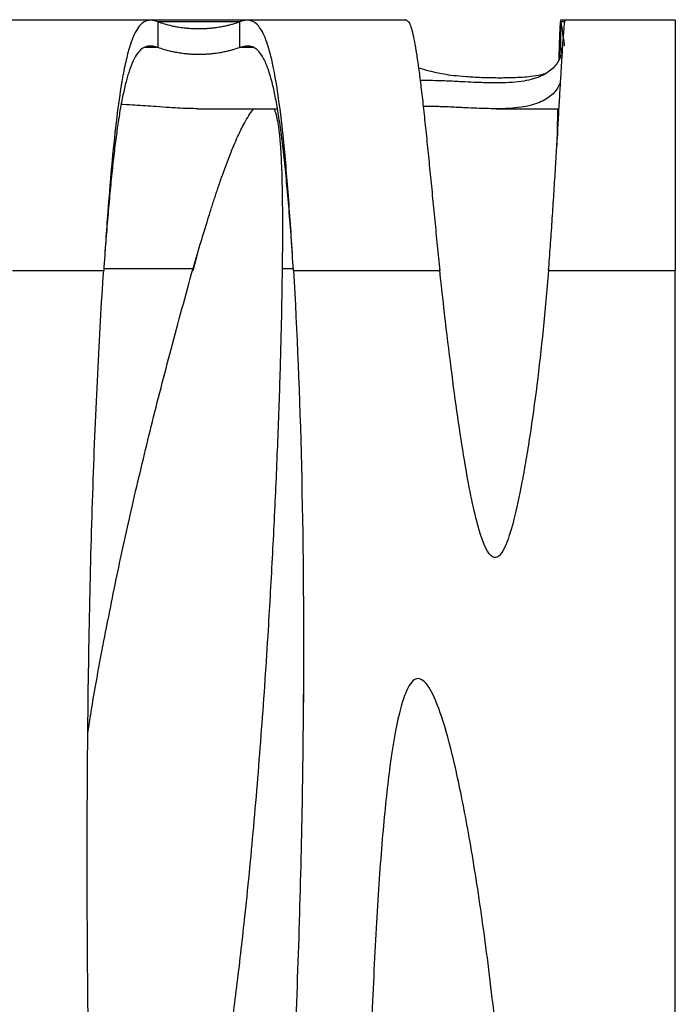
# Model space of a CAD drawing. Header units: millimetres. Extents: x 65 to 2129, y 75 to 1124.
# Tile 25 of 26: x 1418 to 1545, y 933 to 1124. Entities that reach past the tile are written whole.
import ezdxf

# ---------------------------------------------------------------- set-up
doc = ezdxf.new("R2010")
doc.units = ezdxf.units.MM

msp = doc.modelspace()

# ---------------------------------------------------------------- linework, layer by layer
at = {"color": 7, "linetype": 'Continuous', "lineweight": 25}
for p, q in [((1418.202, 1124.017), (1412.35, 1124.017)), ((1443.555, 1124.017), (1418.202, 1124.017)), ((1462.341, 1124.017), (1443.555, 1124.017)), ((1445.047, 1118.72), (1445.047, 1123.683)), ((1460.83, 1123.683), (1445.047, 1123.683)), ((1460.83, 1123.683), (1460.83, 1118.72)), ((1493.229, 1124.017), (1462.341, 1124.017)), ((1523.953, 1124.017), (1523.071, 1124.017)), ((1523.87, 1123.683), (1523.137, 1123.683)), ((1523.137, 1118.72), (1523.137, 1123.683)), ((1545.303, 1124.017), (1523.953, 1124.017)), ((1545.303, 1124.017), (1545.303, 1075.472)), ((1445.047, 1118.72), (1442.408, 1118.72)), ((1463.555, 1118.72), (1460.83, 1118.72)), ((1523.137, 1118.72), (1523.31, 1117.415)), ((1452.645, 1106.854), (1468.172, 1106.854)), ((1510.551, 1106.854), (1522.763, 1106.854)), ((1451.808, 1075.472), (1452.716, 1078.891)), ((1416.821, 1075.472), (1434.483, 1075.472)), ((1434.51, 1075.866), (1451.808, 1075.866)), ((1451.808, 1075.866), (1451.808, 1075.472)), ((1469.092, 1075.866), (1471.242, 1075.866)), ((1471.266, 1075.472), (1499.635, 1075.472)), ((1499.635, 1075.472), (1499.635, 1075.866)), ((1520.738, 1075.866), (1520.738, 1075.472)), ((1520.738, 1075.472), (1545.303, 1075.472)), ((1545.303, 694.238), (1545.303, 1075.472))]:
    msp.add_line(p, q, dxfattribs=at)
for points, knots in [([(1445.047, 1123.683), (1444.477, 1123.92), (1444.021, 1123.998), (1443.594, 1124.018), (1443.518, 1124.018), (1443.364, 1124.012), (1443.288, 1124.005), (1443.059, 1123.975), (1442.908, 1123.94), (1442.159, 1123.684), (1441.581, 1123.217), (1440.468, 1121.511), (1439.933, 1120.272), (1439.162, 1117.665), (1438.91, 1116.672), (1438.541, 1114.98), (1438.419, 1114.383), (1438.238, 1113.435), (1438.178, 1113.111), (1438.089, 1112.611), (1438.059, 1112.442), (1438.015, 1112.185), (1438, 1112.099), (1437.978, 1111.969), (1437.97, 1111.926), (1437.959, 1111.861), (1437.956, 1111.839), (1437.95, 1111.806), (1437.948, 1111.795), (1437.945, 1111.773), (1437.942, 1111.759), (1437.621, 1109.845), (1437.309, 1107.652), (1436.7, 1102.665), (1436.404, 1099.87), (1435.828, 1093.714), (1435.548, 1090.353), (1435.003, 1083.188), (1434.739, 1079.385), (1434.483, 1075.472)], [0, 0, 0, 0, 0.0625, 0.0625, 0.078125, 0.078125, 0.09375, 0.09375, 0.125, 0.125, 0.25, 0.25, 0.375, 0.375, 0.4375, 0.4375, 0.46875, 0.46875, 0.484375, 0.484375, 0.4921875, 0.4921875, 0.4960938, 0.4960938, 0.4980469, 0.4980469, 0.4990234, 0.4990234, 0.4995117, 0.4995117, 0.5, 0.5, 0.625, 0.625, 0.75, 0.75, 0.875, 0.875, 1, 1, 1, 1]), ([(1460.83, 1123.683), (1460.448, 1123.542), (1460.039, 1123.403), (1459.357, 1123.2), (1459.119, 1123.133), (1458.613, 1123.002), (1458.345, 1122.937), (1457.771, 1122.81), (1457.465, 1122.749), (1456.962, 1122.66), (1456.787, 1122.631), (1456.418, 1122.574), (1456.223, 1122.547), (1455.812, 1122.494), (1455.595, 1122.469), (1455.131, 1122.423), (1454.886, 1122.401), (1454.496, 1122.374), (1454.361, 1122.366), (1454.083, 1122.351), (1453.938, 1122.345), (1453.645, 1122.334), (1453.496, 1122.33), (1453.193, 1122.325), (1453.038, 1122.323), (1452.576, 1122.324), (1452.273, 1122.33), (1451.686, 1122.352), (1451.412, 1122.368), (1450.892, 1122.405), (1450.647, 1122.427), (1450.191, 1122.473), (1449.978, 1122.499), (1449.574, 1122.551), (1449.381, 1122.579), (1449.016, 1122.636), (1448.843, 1122.665), (1448.349, 1122.754), (1448.048, 1122.815), (1447.205, 1123.004), (1446.718, 1123.135), (1445.825, 1123.404), (1445.422, 1123.543), (1445.047, 1123.683)], [0, 0, 0, 0, 0.125, 0.125, 0.1875, 0.1875, 0.25, 0.25, 0.3125, 0.3125, 0.34375, 0.34375, 0.375, 0.375, 0.40625, 0.40625, 0.4375, 0.4375, 0.453125, 0.453125, 0.46875, 0.46875, 0.484375, 0.484375, 0.5, 0.5, 0.53125, 0.53125, 0.5625, 0.5625, 0.59375, 0.59375, 0.625, 0.625, 0.65625, 0.65625, 0.6875, 0.6875, 0.75, 0.75, 0.875, 0.875, 1, 1, 1, 1]), ([(1471.266, 1075.472), (1471.002, 1079.958), (1470.719, 1084.328), (1470.118, 1092.509), (1469.799, 1096.318), (1469.124, 1103.186), (1468.769, 1106.245), (1468.021, 1111.561), (1467.629, 1113.818), (1466.808, 1117.573), (1466.379, 1119.072), (1465.485, 1121.418), (1465.02, 1122.266), (1464.052, 1123.445), (1463.551, 1123.778), (1462.9, 1123.962), (1462.769, 1123.987), (1462.571, 1124.009), (1462.504, 1124.013), (1462.421, 1124.016), (1462.404, 1124.016), (1462.379, 1124.017), (1462.371, 1124.017), (1462.358, 1124.017), (1462.354, 1124.017), (1462.346, 1124.017), (1462.34, 1124.017), (1462.293, 1124.017), (1462.249, 1124.016), (1461.846, 1123.995), (1461.388, 1123.911), (1460.83, 1123.683)], [0, 0, 0, 0, 0.125, 0.125, 0.25, 0.25, 0.375, 0.375, 0.5, 0.5, 0.625, 0.625, 0.75, 0.75, 0.875, 0.875, 0.90625, 0.90625, 0.921875, 0.921875, 0.9257812, 0.9257812, 0.9277344, 0.9277344, 0.9287109, 0.9287109, 0.9296875, 0.9296875, 0.9375, 0.9375, 1, 1, 1, 1]), ([(1493.229, 1123.993), (1493.341, 1123.959), (1493.576, 1123.886), (1493.943, 1123.091), (1494.328, 1121.779), (1494.722, 1119.931), (1495.122, 1117.589), (1495.53, 1114.779), (1495.949, 1111.512), (1496.379, 1107.821), (1496.821, 1103.753), (1497.271, 1099.401), (1497.728, 1094.824), (1498.193, 1090.083), (1498.665, 1085.239), (1499.145, 1080.347), (1499.472, 1077.094), (1499.635, 1075.472)], [0, 0, 0, 0, 0.0611141, 0.1284477, 0.195679, 0.2628083, 0.3298355, 0.396761, 0.4635849, 0.5320249, 0.6000678, 0.6677137, 0.7349631, 0.8018161, 0.868273, 0.9343343, 1, 1, 1, 1]), ([(1520.738, 1075.472), (1520.856, 1077.057), (1521.093, 1080.235), (1521.422, 1085.018), (1521.734, 1089.761), (1522.026, 1094.413), (1522.299, 1098.915), (1522.552, 1103.21), (1522.786, 1107.242), (1523.001, 1110.956), (1523.196, 1114.299), (1523.372, 1117.221), (1523.529, 1119.678), (1523.667, 1121.628), (1523.785, 1123.035), (1523.862, 1123.686), (1523.91, 1123.929), (1523.934, 1124.007), (1523.948, 1124.011), (1523.953, 1124.013)], [0, 0, 0, 0, 0.0641779, 0.1287704, 0.1937789, 0.2592047, 0.325049, 0.3913129, 0.4579977, 0.5251046, 0.5926346, 0.660589, 0.7289688, 0.7977751, 0.8670089, 0.9366714, 0.9599992, 0.9833748, 1, 1, 1, 1]), ([(1523.001, 1123.679), (1522.975, 1123.369), (1522.93, 1122.818), (1522.86, 1121.297), (1522.793, 1119.44), (1522.74, 1117.759), (1522.709, 1116.565), (1522.702, 1116.308)], [0, 0, 0, 0, 0.2764211, 0.49089, 0.7114351, 0.9380559, 1, 1, 1, 1]), ([(1523.137, 1123.683), (1523.116, 1123.902), (1523.095, 1124.125), (1523.072, 1124.013), (1523.071, 1124.011)], [0, 0, 0, 0, 0.9823073, 1, 1, 1, 1]), ([(1523.137, 1123.683), (1523.228, 1122.916), (1523.41, 1121.381), (1523.727, 1119.87), (1523.743, 1119.166), (1523.745, 1119.052)], [0, 0, 0, 0, 0.4556072, 0.9118706, 1, 1, 1, 1]), ([(1445.047, 1118.72), (1444.71, 1118.824), (1444.113, 1119.007), (1443.363, 1119.034), (1442.631, 1118.906), (1441.839, 1118.489), (1440.991, 1117.595), (1440.175, 1116.186), (1439.559, 1114.613), (1439.109, 1113.169), (1438.808, 1112.078), (1438.513, 1110.875), (1438.222, 1109.555), (1437.867, 1107.765), (1437.453, 1105.376), (1436.992, 1102.244), (1436.543, 1098.714), (1436.105, 1094.793), (1435.679, 1090.498), (1435.267, 1085.864), (1434.946, 1081.987), (1434.772, 1079.679), (1434.723, 1079.019)], [0, 0, 0, 0, 0.0475266, 0.0844079, 0.1197624, 0.1762831, 0.2370351, 0.302048, 0.3713461, 0.4002848, 0.4299144, 0.4602362, 0.491251, 0.5229598, 0.5787362, 0.637253, 0.6985143, 0.7625232, 0.8292827, 0.898795, 0.9710624, 1, 1, 1, 1]), ([(1460.83, 1118.72), (1460.448, 1118.579), (1460.039, 1118.44), (1459.357, 1118.237), (1459.119, 1118.17), (1458.613, 1118.039), (1458.345, 1117.974), (1457.771, 1117.847), (1457.465, 1117.786), (1456.962, 1117.697), (1456.787, 1117.668), (1456.418, 1117.611), (1456.223, 1117.584), (1455.812, 1117.531), (1455.595, 1117.506), (1455.131, 1117.46), (1454.886, 1117.438), (1454.496, 1117.411), (1454.361, 1117.403), (1454.083, 1117.388), (1453.938, 1117.381), (1453.645, 1117.371), (1453.496, 1117.367), (1453.193, 1117.362), (1453.038, 1117.36), (1452.576, 1117.361), (1452.273, 1117.367), (1451.686, 1117.389), (1451.412, 1117.405), (1450.892, 1117.442), (1450.647, 1117.464), (1450.191, 1117.51), (1449.978, 1117.536), (1449.574, 1117.588), (1449.381, 1117.616), (1449.016, 1117.673), (1448.843, 1117.702), (1448.349, 1117.791), (1448.048, 1117.852), (1447.205, 1118.041), (1446.718, 1118.172), (1445.825, 1118.442), (1445.422, 1118.58), (1445.047, 1118.72)], [0, 0, 0, 0, 0.125, 0.125, 0.1875, 0.1875, 0.25, 0.25, 0.3125, 0.3125, 0.34375, 0.34375, 0.375, 0.375, 0.40625, 0.40625, 0.4375, 0.4375, 0.453125, 0.453125, 0.46875, 0.46875, 0.484375, 0.484375, 0.5, 0.5, 0.53125, 0.53125, 0.5625, 0.5625, 0.59375, 0.59375, 0.625, 0.625, 0.65625, 0.65625, 0.6875, 0.6875, 0.75, 0.75, 0.875, 0.875, 1, 1, 1, 1]), ([(1471.046, 1079.017), (1470.984, 1079.93), (1470.791, 1082.737), (1470.43, 1087.335), (1469.968, 1092.609), (1469.476, 1097.44), (1468.957, 1101.778), (1468.411, 1105.595), (1467.838, 1108.881), (1467.176, 1111.928), (1466.41, 1114.578), (1465.519, 1116.673), (1464.693, 1117.881), (1463.964, 1118.53), (1463.358, 1118.86), (1462.708, 1119.021), (1461.903, 1119.035), (1461.224, 1118.836), (1460.83, 1118.72)], [0, 0, 0, 0, 0.0399693, 0.1229849, 0.2029977, 0.2800128, 0.3540355, 0.4250723, 0.4931302, 0.5582177, 0.6403682, 0.7172876, 0.7890083, 0.829576, 0.8682954, 0.905179, 0.9450193, 1, 1, 1, 1]), ([(1523.001, 1118.717), (1522.976, 1118.45), (1522.931, 1117.984), (1522.883, 1117.014), (1522.863, 1116.601)], [0, 0, 0, 0, 0.5741533, 1, 1, 1, 1]), ([(1523.137, 1118.72), (1523.116, 1118.915), (1523.095, 1119.113), (1523.072, 1119.013), (1523.071, 1119.012)], [0, 0, 0, 0, 0.9823073, 1, 1, 1, 1]), ([(1523.397, 1117.573), (1523.049, 1116.824), (1522.339, 1115.297), (1520.382, 1113.61), (1518.028, 1112.607), (1515.466, 1112.105), (1513.179, 1111.888), (1510.415, 1111.83), (1507.547, 1111.911), (1504.973, 1112.034), (1503.215, 1112.121), (1501.799, 1112.188), (1500.223, 1112.254), (1498.805, 1112.302), (1497.434, 1112.328), (1496.59, 1112.338), (1496.034, 1112.338), (1495.836, 1112.338)], [0, 0, 0, 0, 0.1572327, 0.32072316, 0.50025301, 0.59015698, 0.68011573, 0.7698794, 0.8598258, 0.90471598, 0.92726426, 0.94988276, 0.96718712, 0.9848883, 0.99076584, 0.9966956, 1, 1, 1, 1]), ([(1520.357, 1113.774), (1520.316, 1113.751), (1520.025, 1113.595), (1519.17, 1113.374), (1517.713, 1113.114), (1516.023, 1112.953), (1514.549, 1112.872), (1513.276, 1112.832), (1512.03, 1112.815), (1510.729, 1112.814), (1509.205, 1112.832), (1507.585, 1112.878), (1506.083, 1112.947), (1504.2, 1113.073), (1502.218, 1113.261), (1500.399, 1113.528), (1498.015, 1113.994), (1496.578, 1114.454), (1495.519, 1114.794)], [0, 0, 0, 0, 0.016906, 0.1196614, 0.2221776, 0.2797294, 0.3111643, 0.3330941, 0.3496821, 0.3663181, 0.3864269, 0.4158507, 0.4516787, 0.4876691, 0.5755115, 0.663772, 0.7520378, 1, 1, 1, 1]), ([(1523.062, 1111.996), (1522.808, 1111.464), (1522.186, 1110.158), (1520.375, 1108.64), (1518.03, 1107.624), (1515.469, 1107.116), (1513.186, 1106.893), (1510.424, 1106.829), (1507.56, 1106.905), (1504.992, 1107.023), (1503.238, 1107.108), (1501.813, 1107.174), (1500.463, 1107.23), (1499.274, 1107.27), (1498.288, 1107.296), (1497.318, 1107.315), (1496.667, 1107.319), (1496.429, 1107.32)], [0, 0, 0, 0, 0.1181335, 0.2898856, 0.4783673, 0.5727538, 0.6671975, 0.7614371, 0.8558676, 0.902996, 0.9266673, 0.950411, 0.9692374, 0.978649, 0.988207, 0.9956675, 1, 1, 1, 1]), ([(1452.645, 1106.865), (1451.617, 1106.878), (1450.019, 1106.898), (1447.258, 1107.073), (1444.992, 1107.238), (1442.766, 1107.405), (1440.655, 1107.543), (1439.118, 1107.636), (1437.979, 1107.677), (1437.866, 1107.681)], [0, 0, 0, 0, 0.3278696, 0.5097369, 0.6918998, 0.8131169, 0.9055294, 0.9905811, 1, 1, 1, 1]), ([(1451.808, 1075.866), (1452.342, 1077.664), (1453.358, 1081.079), (1454.509, 1084.848), (1455.234, 1087.155), (1455.573, 1088.22), (1455.903, 1089.244), (1456.224, 1090.228), (1456.537, 1091.172), (1456.842, 1092.076), (1457.138, 1092.941), (1457.841, 1094.96), (1458.911, 1097.855), (1460.345, 1101.258), (1461.56, 1103.738), (1462.578, 1105.481), (1463.197, 1106.4), (1463.53, 1106.812), (1463.563, 1106.854)], [0, 0, 0, 0, 0.1564062, 0.2971012, 0.3298347, 0.3615848, 0.3923517, 0.4221354, 0.4509361, 0.478754, 0.5055891, 0.5314417, 0.6685429, 0.785994, 0.8838741, 0.9445318, 0.9943708, 1, 1, 1, 1]), ([(1467.526, 1106.854), (1467.58, 1106.719), (1467.726, 1106.356), (1467.906, 1105.703), (1468.099, 1104.868), (1468.272, 1103.901), (1468.422, 1102.855), (1468.552, 1101.734), (1468.664, 1100.548), (1468.764, 1099.24), (1468.852, 1097.804), (1468.929, 1096.237), (1469.017, 1093.948), (1469.093, 1090.731), (1469.137, 1086.37), (1469.139, 1081.326), (1469.108, 1077.751), (1469.092, 1075.866)], [0, 0, 0, 0, 0.0173658, 0.0463974, 0.0794456, 0.1165537, 0.1577522, 0.1965211, 0.2384916, 0.2836723, 0.3320701, 0.3836903, 0.4385376, 0.5533111, 0.6851406, 0.8340358, 1, 1, 1, 1]), ([(1522.483, 1106.854), (1522.456, 1105.49), (1522.41, 1103.229), (1522.363, 1100.702), (1522.344, 1099.701)], [0, 0, 0, 0, 0.6036245, 1, 1, 1, 1]), ([(1522.557, 1106.854), (1522.534, 1105.892), (1522.489, 1104.079), (1522.443, 1101.996), (1522.422, 1101.018)], [0, 0, 0, 0, 0.5307061, 1, 1, 1, 1]), ([(1471.266, 1075.472), (1471.963, 1063.838), (1472.486, 1051.166), (1473.142, 1023.971), (1473.274, 1009.446), (1473.152, 986.5), (1473.058, 978.658), (1472.758, 962.639), (1472.553, 954.461), (1472.026, 937.831), (1471.705, 929.378), (1470.941, 912.271), (1470.499, 903.618), (1469.487, 886.201), (1468.918, 877.439), (1467.646, 859.92), (1466.943, 851.163), (1465.395, 833.8), (1464.55, 825.192), (1462.705, 808.305), (1461.707, 800.026), (1459.542, 784.016), (1458.377, 776.286), (1456.491, 765.312), (1455.839, 761.757), (1454.825, 756.612), (1454.481, 754.928), (1453.956, 752.452), (1453.691, 751.227), (1453.422, 750.022), (1453.243, 749.223), (1453.152, 748.824), (1451.621, 742.157), (1450.343, 737.63), (1448.02, 731.592), (1446.976, 730.08), (1445.056, 729.617), (1444.18, 730.666), (1442.552, 734.908), (1441.8, 738.1), (1440.391, 746.244), (1439.735, 751.195), (1438.499, 762.504), (1437.921, 768.863), (1436.835, 782.671), (1436.326, 790.12), (1435.378, 805.825), (1434.937, 814.081), (1434.125, 831.145), (1433.754, 839.953), (1433.084, 857.9), (1432.786, 867.038), (1432.266, 885.449), (1432.045, 894.721), (1431.685, 913.232), (1431.546, 922.47), (1431.353, 940.766), (1431.299, 949.825), (1431.281, 967.639), (1431.316, 976.396), (1431.476, 993.504), (1431.601, 1001.856), (1431.941, 1018.071), (1432.156, 1025.934), (1432.674, 1041.102), (1432.977, 1048.408), (1433.667, 1062.409), (1434.055, 1069.104), (1434.483, 1075.472)], [0, 0, 0, 0, 0.0625, 0.0625, 0.125, 0.125, 0.15625, 0.15625, 0.1875, 0.1875, 0.21875, 0.21875, 0.25, 0.25, 0.28125, 0.28125, 0.3125, 0.3125, 0.34375, 0.34375, 0.375, 0.375, 0.40625, 0.40625, 0.421875, 0.421875, 0.4296875, 0.4296875, 0.4335937, 0.4355469, 0.4355469, 0.4375, 0.4375, 0.46875, 0.46875, 0.5, 0.5, 0.53125, 0.53125, 0.5625, 0.5625, 0.59375, 0.59375, 0.625, 0.625, 0.65625, 0.65625, 0.6875, 0.6875, 0.71875, 0.71875, 0.75, 0.75, 0.78125, 0.78125, 0.8125, 0.8125, 0.84375, 0.84375, 0.875, 0.875, 0.90625, 0.90625, 0.9375, 0.9375, 0.96875, 0.96875, 1, 1, 1, 1]), ([(1431.419, 985.793), (1431.495, 986.309), (1432.38, 992.297), (1434.319, 1002.718), (1437.203, 1017.236), (1440.271, 1031.097), (1443.723, 1045.49), (1447.571, 1060.483), (1450.373, 1070.657), (1451.808, 1075.866)], [0, 0, 0, 0, 0.01691934, 0.19654066, 0.34404721, 0.49750111, 0.65742453, 0.82457756, 1, 1, 1, 1]), ([(1469.092, 1075.866), (1469.024, 1071.63), (1468.882, 1062.851), (1468.465, 1049.319), (1467.912, 1035.138), (1467.213, 1020.559), (1466.291, 1004.297), (1465.1, 986.638), (1463.578, 967.913), (1461.954, 951.277), (1460.292, 936.83), (1458.667, 924.583), (1456.92, 913.204), (1455.062, 902.78), (1453.102, 893.388), (1451.055, 885.091), (1449.052, 878.319), (1447.139, 872.965), (1445.384, 868.888), (1443.619, 865.595), (1441.852, 863.088), (1440.081, 861.36), (1438.245, 860.41), (1436.348, 860.409), (1434.427, 861.449), (1433.496, 862.694), (1432.936, 863.443)], [0, 0, 0, 0, 0.0560545, 0.1161671, 0.179123, 0.2438208, 0.3092669, 0.3946247, 0.4779816, 0.5578263, 0.6157529, 0.6703735, 0.7212611, 0.7680505, 0.8104361, 0.8481707, 0.8810687, 0.9037894, 0.9233316, 0.9397285, 0.9530982, 0.9637178, 0.9721867, 0.9796672, 0.9877571, 1, 1, 1, 1]), ([(1520.738, 1075.472), (1520.08, 1067.658), (1519.323, 1060.219), (1518.032, 1049.87), (1517.576, 1046.555), (1516.852, 1041.821), (1516.605, 1040.282), (1516.224, 1038.039), (1516.03, 1036.933), (1515.834, 1035.852), (1515.702, 1035.138), (1515.635, 1034.782), (1514.504, 1028.832), (1513.522, 1024.973), (1511.644, 1020.3), (1510.749, 1019.486), (1508.994, 1020.471), (1508.135, 1022.27), (1506.426, 1028.06), (1505.577, 1032.051), (1503.876, 1041.822), (1503.025, 1047.603), (1501.326, 1060.571), (1500.477, 1067.758), (1499.635, 1075.472)], [0, 0, 0, 0, 0.125, 0.125, 0.1875, 0.1875, 0.21875, 0.21875, 0.234375, 0.2421875, 0.2421875, 0.25, 0.25, 0.375, 0.375, 0.5, 0.5, 0.625, 0.625, 0.75, 0.75, 0.875, 0.875, 1, 1, 1, 1]), ([(1473.203, 1003.274), (1473.21, 997.394), (1473.218, 991.5), (1473.121, 985.606), (1473.121, 985.592)], [0, 0, 0, 0, 0.9975211, 1, 1, 1, 1]), ([(1505.58, 751.052), (1504.601, 746.645), (1503.671, 742.918), (1501.903, 736.686), (1501.065, 734.182), (1498.68, 728.313), (1497.262, 726.587), (1494.724, 726.58), (1493.604, 728.299), (1491.62, 734.37), (1490.757, 738.722), (1489.251, 749.354), (1488.608, 755.634), (1487.511, 769.514), (1487.056, 777.114), (1486.309, 793.116), (1486.015, 801.517), (1485.566, 818.682), (1485.41, 827.446), (1485.217, 844.968), (1485.18, 853.726), (1485.208, 870.936), (1485.274, 879.387), (1485.495, 895.736), (1485.652, 903.635), (1486.046, 918.685), (1486.283, 925.836), (1486.834, 939.243), (1487.147, 945.498), (1487.842, 957.002), (1488.225, 962.25), (1489.058, 971.663), (1489.508, 975.828), (1490.473, 983.026), (1490.988, 986.06), (1492.08, 990.974), (1492.657, 992.854), (1493.87, 995.459), (1494.506, 996.184), (1495.833, 996.494), (1496.524, 996.079), (1497.954, 994.141), (1498.693, 992.618), (1500.207, 988.507), (1500.983, 985.918), (1502.558, 979.73), (1503.357, 976.131), (1504.958, 967.983), (1505.759, 963.434), (1507.338, 953.46), (1508.116, 948.033), (1509.613, 936.381), (1510.333, 930.155), (1511.67, 916.989), (1512.288, 910.049), (1513.37, 895.548), (1513.833, 887.988), (1514.539, 872.347), (1514.782, 864.268), (1514.97, 847.702), (1514.915, 839.216), (1514.413, 821.961), (1513.967, 813.191), (1512.575, 795.507), (1511.629, 786.592), (1509.11, 768.772), (1507.538, 759.866), (1505.58, 751.052)], [0, 0, 0, 0, 0.015625, 0.015625, 0.03125, 0.03125, 0.0625, 0.0625, 0.09375, 0.09375, 0.125, 0.125, 0.15625, 0.15625, 0.1875, 0.1875, 0.21875, 0.21875, 0.25, 0.25, 0.28125, 0.28125, 0.3125, 0.3125, 0.34375, 0.34375, 0.375, 0.375, 0.40625, 0.40625, 0.4375, 0.4375, 0.46875, 0.46875, 0.5, 0.5, 0.53125, 0.53125, 0.5625, 0.5625, 0.59375, 0.59375, 0.625, 0.625, 0.65625, 0.65625, 0.6875, 0.6875, 0.71875, 0.71875, 0.75, 0.75, 0.78125, 0.78125, 0.8125, 0.8125, 0.84375, 0.84375, 0.875, 0.875, 0.90625, 0.90625, 0.9375, 0.9375, 0.96875, 0.96875, 1, 1, 1, 1])]:
    msp.add_open_spline(points, degree=3, knots=knots, dxfattribs=at)

doc.saveas('drawing.dxf')
